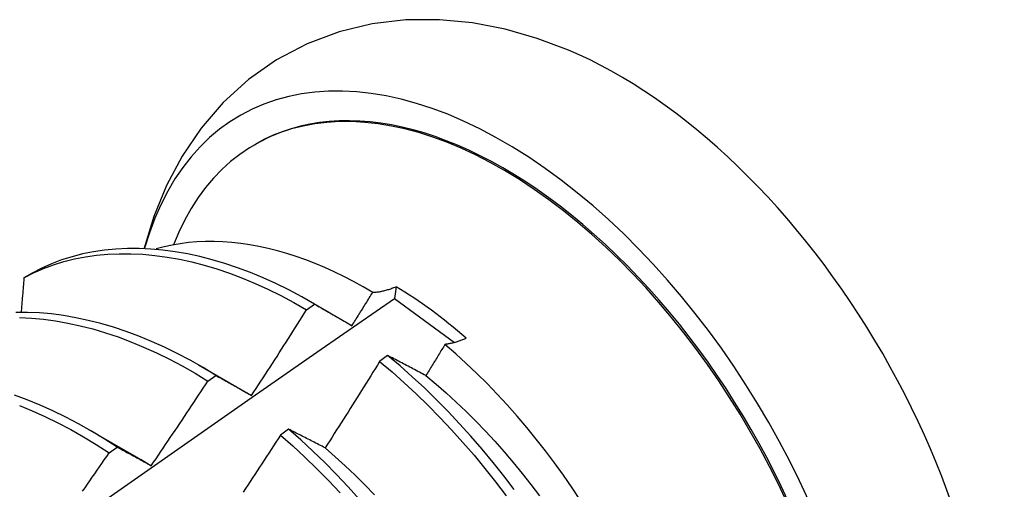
# Model space of a CAD drawing. Header units: inches. Extents: x 3 to 173, y 3 to 113.
# Tile 53 of 57: x 146.94 to 147.249, y 62.743 to 62.891. Entities that reach past the tile are written whole.
import ezdxf

# ---------------------------------------------------------------- set-up
doc = ezdxf.new("R2010")
doc.units = ezdxf.units.IN
doc.header["$LTSCALE"] = 10.4
doc.header["$MEASUREMENT"] = 0
doc.layers.add('Visible Edges(ANSI)', color=7, linetype='Continuous', lineweight=25)

msp = doc.modelspace()

# ---------------------------------------------------------------- linework, layer by layer
at = {"layer": 'Visible Edges(ANSI)'}
for p, q in [((147.01383, 62.85155), (147.01431, 62.85182)), ((146.94395, 62.81119), (146.94136, 62.80969)), ((147.05824, 62.80693), (147.05777, 62.80322)), ((147.03094, 62.80245), (147.03714, 62.79888)), ((147.05777, 62.80322), (147.07662, 62.78936)), ((147.03014, 62.79965), (147.03264, 62.80146)), ((147.05561, 62.78529), (147.0531, 62.78342)), ((146.99614, 62.78236), (147.01215, 62.77314)), ((146.99913, 62.77724), (147.00163, 62.77905)), ((147.01215, 62.77314), (147.01287, 62.77273)), ((146.96134, 62.76227), (146.97736, 62.75305)), ((147.02448, 62.76213), (147.02196, 62.76026)), ((146.96811, 62.75469), (146.97061, 62.75652))]:
    msp.add_line(p, q, dxfattribs=at)
at = {"layer": 'Visible Edges(ANSI)', "flags": 128}
for points in [[(147.11238, 62.88129), (147.10256, 62.88498), (147.09252, 62.88785), (147.08228, 62.88984), (147.07185, 62.89084), (147.06131, 62.89077), (147.05077, 62.88953), (147.04038, 62.88704), (147.0303, 62.88325), (147.02074, 62.87821), (147.0119, 62.87202), (147.00395, 62.8648), (146.99699, 62.85672), (146.99104, 62.84796), (146.98611, 62.83869), (146.98214, 62.82902), (146.97909, 62.81904)], [(147.05091, 62.80515), (147.04791, 62.8069), (147.04489, 62.80855), (147.04188, 62.81011), (147.03886, 62.81157), (147.03585, 62.81293), (147.03285, 62.81419), (147.02986, 62.81535), (147.02688, 62.8164), (147.02393, 62.81735), (147.02099, 62.81819), (147.01807, 62.81893), (147.01518, 62.81956), (147.01231, 62.82009), (147.00947, 62.82051), (147.00665, 62.82082), (147.00387, 62.82102), (147.00111, 62.82112), (146.99839, 62.82111), (146.9957, 62.82099), (146.99306, 62.82077), (146.99046, 62.82043), (146.9879, 62.81999), (146.9854, 62.81944), (146.98294, 62.81879)], [(146.94136, 62.80969), (146.94436, 62.81123), (146.94745, 62.8126), (146.95062, 62.81379), (146.95388, 62.8148), (146.95723, 62.81564), (146.96064, 62.81631), (146.96413, 62.81681), (146.96769, 62.81714), (146.9713, 62.8173), (146.97498, 62.81728), (146.97871, 62.8171), (146.98249, 62.81675), (146.98632, 62.81623), (146.99018, 62.81555), (146.99408, 62.8147), (146.99802, 62.81368), (147.00198, 62.8125), (147.00597, 62.81115), (147.00997, 62.80964), (147.01399, 62.80797), (147.01802, 62.80613), (147.02206, 62.80413), (147.0261, 62.80197), (147.03014, 62.79965)], [(147.03264, 62.80146), (147.02861, 62.80377), (147.02457, 62.80591), (147.02053, 62.8079), (147.0165, 62.80972), (147.01248, 62.81139), (147.00848, 62.81288), (147.00449, 62.81422), (147.00053, 62.81539), (146.9966, 62.81639), (146.9927, 62.81723), (146.98884, 62.8179), (146.98501, 62.81841), (146.98124, 62.81875), (146.97751, 62.81891), (146.97384, 62.81891), (146.97023, 62.81874), (146.96668, 62.8184), (146.96319, 62.81789), (146.95978, 62.81721), (146.95645, 62.81635), (146.95319, 62.81532), (146.95002, 62.81412), (146.94694, 62.81274), (146.94395, 62.81119)], [(146.94136, 62.80969), (146.94132, 62.80925), (146.94129, 62.80881), (146.94125, 62.80836), (146.94121, 62.80792), (146.94118, 62.80747), (146.94114, 62.80703), (146.9411, 62.80658), (146.94106, 62.80614), (146.94102, 62.80569), (146.94099, 62.80525), (146.94095, 62.8048), (146.94091, 62.80436), (146.94087, 62.80391), (146.94083, 62.80347), (146.9408, 62.80302), (146.94076, 62.80258), (146.94072, 62.80213), (146.94068, 62.80168), (146.94064, 62.80124), (146.9406, 62.80079), (146.94057, 62.80035), (146.94053, 62.7999), (146.94049, 62.79945), (146.94045, 62.79901)], [(147.0444, 62.79467), (147.04467, 62.7951), (147.04494, 62.79554), (147.04522, 62.79598), (147.04549, 62.79641), (147.04576, 62.79685), (147.04603, 62.79728), (147.04631, 62.79772), (147.04658, 62.79816), (147.04685, 62.79859), (147.04712, 62.79903), (147.04739, 62.79947), (147.04766, 62.7999), (147.04794, 62.80034), (147.04821, 62.80078), (147.04848, 62.80121), (147.04875, 62.80165), (147.04902, 62.80209), (147.04929, 62.80252), (147.04956, 62.80296), (147.04983, 62.8034), (147.0501, 62.80384), (147.05037, 62.80427), (147.05064, 62.80471), (147.05091, 62.80515)], [(147.05091, 62.80515), (147.05119, 62.80516), (147.05147, 62.80518), (147.05176, 62.8052), (147.05204, 62.80523), (147.05233, 62.80526), (147.05262, 62.8053), (147.05292, 62.80534), (147.05321, 62.80539), (147.05351, 62.80545), (147.05381, 62.80551), (147.05412, 62.80558), (147.05442, 62.80565), (147.05473, 62.80572), (147.05504, 62.80581), (147.05535, 62.80589), (147.05567, 62.80599), (147.05598, 62.80609), (147.0563, 62.80619), (147.05662, 62.8063), (147.05694, 62.80641), (147.05726, 62.80653), (147.05759, 62.80666), (147.05792, 62.80679), (147.05824, 62.80693)], [(146.91951, 62.70656), (146.94257, 62.72282), (146.96562, 62.73902), (146.98866, 62.75516), (147.0117, 62.77124), (147.03474, 62.78726), (147.05777, 62.80322)], [(147.00163, 62.77905), (146.99761, 62.7815), (146.99357, 62.7838), (146.98953, 62.78593), (146.9855, 62.7879), (146.98147, 62.78972), (146.97745, 62.79137), (146.97344, 62.79286), (146.96946, 62.79418), (146.9655, 62.79535), (146.96157, 62.79635), (146.95767, 62.79718), (146.95381, 62.79785), (146.94999, 62.79835), (146.94621, 62.79868), (146.94249, 62.79884), (146.93882, 62.79883)], [(147.01287, 62.77273), (147.0136, 62.77384), (147.01433, 62.77496), (147.01506, 62.77608), (147.01578, 62.77719), (147.01651, 62.77831), (147.01723, 62.77943), (147.01796, 62.78055), (147.01868, 62.78167), (147.0194, 62.78279), (147.02013, 62.78391), (147.02085, 62.78503), (147.02157, 62.78615), (147.02228, 62.78727), (147.023, 62.78839), (147.02372, 62.78952), (147.02444, 62.79064), (147.02515, 62.79177), (147.02587, 62.79289), (147.02658, 62.79402), (147.02729, 62.79514), (147.02801, 62.79627), (147.02872, 62.7974), (147.02943, 62.79852), (147.03014, 62.79965)], [(147.03264, 62.80146), (147.03312, 62.80118), (147.0336, 62.80091), (147.03409, 62.80063), (147.03457, 62.80036), (147.03505, 62.80008), (147.03554, 62.7998), (147.03602, 62.79952), (147.03651, 62.79924), (147.037, 62.79896), (147.03749, 62.79868), (147.03797, 62.7984), (147.03846, 62.79812), (147.03895, 62.79784), (147.03944, 62.79755), (147.03994, 62.79727), (147.04043, 62.79698), (147.04092, 62.7967), (147.04142, 62.79641), (147.04191, 62.79612), (147.04241, 62.79583), (147.0429, 62.79554), (147.0434, 62.79525), (147.0439, 62.79496), (147.0444, 62.79467)], [(146.93996, 62.79721), (146.94368, 62.79704), (146.94746, 62.79669), (146.95129, 62.79618), (146.95515, 62.7955), (146.95905, 62.79465), (146.96299, 62.79364), (146.96695, 62.79246), (146.97094, 62.79113), (146.97494, 62.78962), (146.97896, 62.78796), (146.98299, 62.78613), (146.98703, 62.78415), (146.99106, 62.782), (146.9951, 62.7797), (146.99913, 62.77724)], [(147.08031, 62.7907), (147.08001, 62.79057), (147.07971, 62.79044), (147.07942, 62.79032), (147.07913, 62.7902), (147.07883, 62.79009), (147.07854, 62.78998), (147.07825, 62.78987), (147.07797, 62.78977), (147.07768, 62.78968), (147.0774, 62.78959), (147.07711, 62.7895), (147.07683, 62.78942), (147.07655, 62.78934), (147.07628, 62.78927), (147.076, 62.7892), (147.07573, 62.78913), (147.07546, 62.78907), (147.07519, 62.78902), (147.07492, 62.78897), (147.07465, 62.78892), (147.07439, 62.78888), (147.07413, 62.78884), (147.07387, 62.78881), (147.07361, 62.78878)], [(147.07361, 62.78878), (147.07336, 62.78837), (147.07311, 62.78796), (147.07286, 62.78755), (147.07261, 62.78714), (147.07237, 62.78673), (147.07212, 62.78632), (147.07187, 62.78591), (147.07162, 62.7855), (147.07137, 62.78509), (147.07112, 62.78468), (147.07087, 62.78428), (147.07062, 62.78387), (147.07037, 62.78346), (147.07012, 62.78305), (147.06987, 62.78264), (147.06962, 62.78223), (147.06937, 62.78182), (147.06912, 62.78141), (147.06887, 62.78101), (147.06862, 62.7806), (147.06837, 62.78019), (147.06812, 62.77978), (147.06786, 62.77937), (147.06761, 62.77896)], [(147.11621, 62.73972), (147.11356, 62.74371), (147.11084, 62.74765), (147.10805, 62.75152), (147.10519, 62.75532), (147.10228, 62.75905), (147.0993, 62.7627), (147.09626, 62.76627), (147.09317, 62.76976), (147.09003, 62.77316), (147.08683, 62.77647), (147.08359, 62.77969), (147.0803, 62.78282), (147.07698, 62.78585), (147.07361, 62.78878)], [(147.0531, 62.78342), (147.0524, 62.78229), (147.05169, 62.78115), (147.05098, 62.78001), (147.05028, 62.77887), (147.04957, 62.77774), (147.04886, 62.7766), (147.04815, 62.77547), (147.04744, 62.77433), (147.04673, 62.7732), (147.04602, 62.77207), (147.04531, 62.77093), (147.04459, 62.7698), (147.04388, 62.76867), (147.04316, 62.76754), (147.04245, 62.76641), (147.04173, 62.76528), (147.04101, 62.76415), (147.04029, 62.76302), (147.03957, 62.76189), (147.03885, 62.76077), (147.03813, 62.75964), (147.03741, 62.75851), (147.03669, 62.75739), (147.03597, 62.75626)], [(147.0531, 62.78342), (147.05698, 62.78015), (147.06082, 62.77675), (147.06462, 62.77322), (147.06836, 62.76958), (147.07205, 62.76582), (147.07568, 62.76196), (147.07924, 62.75799), (147.08275, 62.75393), (147.08618, 62.74978), (147.08954, 62.74554), (147.09283, 62.74123)], [(147.06761, 62.77896), (147.0671, 62.77924), (147.0666, 62.77951), (147.06609, 62.77978), (147.06558, 62.78005), (147.06507, 62.78031), (147.06457, 62.78058), (147.06406, 62.78085), (147.06356, 62.78112), (147.06306, 62.78138), (147.06256, 62.78165), (147.06205, 62.78191), (147.06155, 62.78218), (147.06105, 62.78244), (147.06056, 62.7827), (147.06006, 62.78296), (147.05956, 62.78323), (147.05906, 62.78349), (147.05857, 62.78375), (147.05807, 62.78401), (147.05758, 62.78426), (147.05709, 62.78452), (147.0566, 62.78478), (147.05611, 62.78503), (147.05561, 62.78529)], [(147.09539, 62.74318), (147.0921, 62.74749), (147.08873, 62.75172), (147.08529, 62.75586), (147.08179, 62.75992), (147.07821, 62.76387), (147.07458, 62.76773), (147.07089, 62.77148), (147.06714, 62.77511), (147.06334, 62.77863), (147.0595, 62.78203), (147.05561, 62.78529)], [(146.98134, 62.75067), (146.98209, 62.75177), (146.98284, 62.75287), (146.98359, 62.75398), (146.98434, 62.75508), (146.98508, 62.75618), (146.98583, 62.75728), (146.98658, 62.75839), (146.98732, 62.75949), (146.98807, 62.76059), (146.98881, 62.7617), (146.98955, 62.76281), (146.99029, 62.76391), (146.99104, 62.76502), (146.99178, 62.76613), (146.99251, 62.76724), (146.99325, 62.76834), (146.99399, 62.76945), (146.99473, 62.77056), (146.99546, 62.77168), (146.9962, 62.77279), (146.99693, 62.7739), (146.99766, 62.77501), (146.9984, 62.77612), (146.99913, 62.77724)], [(147.00163, 62.77905), (147.00209, 62.7788), (147.00255, 62.77854), (147.00301, 62.77829), (147.00348, 62.77803), (147.00394, 62.77777), (147.0044, 62.77752), (147.00487, 62.77726), (147.00533, 62.777), (147.0058, 62.77674), (147.00626, 62.77647), (147.00673, 62.77621), (147.0072, 62.77595), (147.00767, 62.77568), (147.00813, 62.77542), (147.0086, 62.77515), (147.00908, 62.77489), (147.00955, 62.77462), (147.01002, 62.77435), (147.01049, 62.77408), (147.01097, 62.77381), (147.01144, 62.77354), (147.01192, 62.77327), (147.01239, 62.773), (147.01287, 62.77273)], [(147.06761, 62.77896), (147.07082, 62.7763), (147.074, 62.77353), (147.07714, 62.77067), (147.08024, 62.76772), (147.0833, 62.76467), (147.08632, 62.76154), (147.08928, 62.75834), (147.0922, 62.75505), (147.09506, 62.75169), (147.09787, 62.74826), (147.10062, 62.74477), (147.10331, 62.74122)], [(146.97061, 62.75652), (146.9666, 62.75911), (146.96257, 62.76154), (146.95853, 62.76382), (146.9545, 62.76594), (146.95046, 62.7679), (146.94643, 62.76971), (146.94241, 62.77135), (146.93841, 62.77283)], [(146.93991, 62.76961), (146.94393, 62.76795), (146.94796, 62.76613), (146.95199, 62.76416), (146.95603, 62.76203), (146.96006, 62.75974), (146.96409, 62.75729), (146.96811, 62.75469)], [(147.03597, 62.75626), (147.03548, 62.75651), (147.03499, 62.75677), (147.0345, 62.75702), (147.03402, 62.75727), (147.03353, 62.75752), (147.03305, 62.75777), (147.03257, 62.75802), (147.03208, 62.75827), (147.0316, 62.75851), (147.03112, 62.75876), (147.03064, 62.759), (147.03016, 62.75925), (147.02968, 62.75949), (147.0292, 62.75974), (147.02873, 62.75998), (147.02825, 62.76022), (147.02778, 62.76046), (147.0273, 62.7607), (147.02683, 62.76094), (147.02636, 62.76118), (147.02589, 62.76142), (147.02541, 62.76166), (147.02494, 62.7619), (147.02448, 62.76213)], [(147.04678, 62.74008), (147.04321, 62.74403), (147.03957, 62.74788), (147.03588, 62.75162), (147.03213, 62.75524), (147.02832, 62.75875), (147.02448, 62.76213)], [(147.02196, 62.76026), (147.02123, 62.75914), (147.0205, 62.75801), (147.01978, 62.75689), (147.01905, 62.75577), (147.01832, 62.75465), (147.01758, 62.75353), (147.01685, 62.75241), (147.01612, 62.75129), (147.01539, 62.75017), (147.01465, 62.74905), (147.01392, 62.74794), (147.01318, 62.74682), (147.01245, 62.7457), (147.01171, 62.74459), (147.01097, 62.74347), (147.01023, 62.74236)], [(147.02196, 62.76026), (147.0258, 62.75687), (147.0296, 62.75335), (147.03335, 62.74971), (147.03704, 62.74596), (147.04067, 62.74211)], [(146.97061, 62.75652), (146.97105, 62.75629), (146.97149, 62.75605), (146.97193, 62.75581), (146.97237, 62.75558), (146.97281, 62.75534), (146.97325, 62.7551), (146.9737, 62.75486), (146.97414, 62.75462), (146.97458, 62.75438), (146.97503, 62.75414), (146.97547, 62.7539), (146.97592, 62.75366), (146.97637, 62.75341), (146.97682, 62.75317), (146.97726, 62.75292), (146.97771, 62.75268), (146.97816, 62.75243), (146.97862, 62.75218), (146.97907, 62.75193), (146.97952, 62.75168), (146.97997, 62.75143), (146.98043, 62.75118), (146.98088, 62.75093), (146.98134, 62.75067)], [(147.03597, 62.75626), (147.03915, 62.7535), (147.04229, 62.75064), (147.04539, 62.74769), (147.04845, 62.74465), (147.05147, 62.74152)], [(146.95978, 62.74265), (146.96054, 62.74374), (146.9613, 62.74483), (146.96206, 62.74592), (146.96282, 62.74702), (146.96358, 62.74811), (146.96433, 62.74921), (146.96509, 62.7503), (146.96585, 62.7514), (146.9666, 62.7525), (146.96735, 62.75359), (146.96811, 62.75469)], [(146.97736, 62.75305), (146.97752, 62.75295), (146.97769, 62.75286), (146.97786, 62.75276), (146.97802, 62.75266), (146.97819, 62.75257), (146.97835, 62.75247), (146.97852, 62.75237), (146.97869, 62.75228), (146.97885, 62.75218), (146.97902, 62.75208), (146.97918, 62.75198), (146.97935, 62.75188), (146.97951, 62.75178), (146.97968, 62.75168), (146.97985, 62.75158), (146.98001, 62.75148), (146.98018, 62.75138), (146.98034, 62.75128), (146.98051, 62.75118), (146.98068, 62.75108), (146.98084, 62.75098), (146.98101, 62.75088), (146.98117, 62.75078), (146.98134, 62.75067)]]:
    msp.add_lwpolyline(points, dxfattribs=at)
at = {"layer": 'Visible Edges(ANSI)'}
for centre, major_axis, start_param, end_param in [((147.09206, 62.71714), (0.08287, -0.14354), 5.846554, 9.93506), ((147.12825, 62.73804), (-0.08287, 0.14354), 3.791126, 5.633652), ((147.09206, 62.71714), (0.07776, -0.13468), 0, 3.141593), ((147.09159, 62.71687), (-0.07776, 0.13468), 2.781963, 6.718398), ((147.05624, 62.69646), (0.06837, -0.11842), 2.104631, 2.335486)]:
    msp.add_ellipse(centre, major_axis=major_axis, ratio=0.57735, start_param=start_param, end_param=end_param, dxfattribs=at)

doc.saveas('drawing.dxf')
